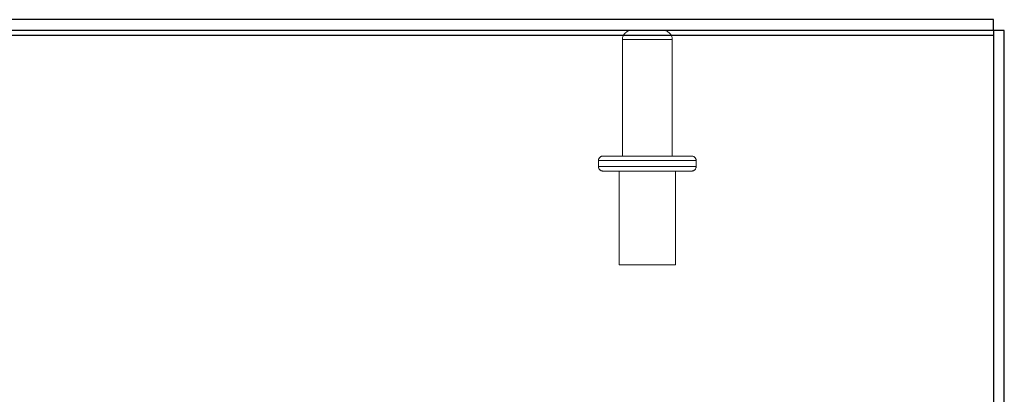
# Model space of a CAD drawing. Header units: inches. Extents: x 0.2 to 10.8, y 0.2 to 8.2.
# Tile 57 of 84: x 4.484 to 5.139, y 7.564 to 7.814. Entities that reach past the tile are written whole.
import ezdxf

# ---------------------------------------------------------------- set-up
doc = ezdxf.new("R2010")
doc.units = ezdxf.units.IN
doc.header["$MEASUREMENT"] = 0
doc.linetypes.add('HIDDEN', pattern=[0.075, 0.05, -0.025])

msp = doc.modelspace()

# ---------------------------------------------------------------- linework, layer by layer
at = {"color": 7, "linetype": 'Continuous', "lineweight": 25}
for p, q in [((5.132237, 7.814074), (3.150237, 7.814074)), ((5.132237, 7.806874), (5.132237, 7.814074)), ((3.146637, 7.803832), (5.132237, 7.803832)), ((5.132237, 7.806874), (3.150237, 7.806874)), ((5.139437, 7.806874), (5.132237, 7.806874)), ((5.132237, 7.806874), (5.132237, 7.803832)), ((5.132237, 7.803832), (5.132237, 7.04766)), ((5.139437, 7.047766), (5.139437, 7.806874))]:
    msp.add_line(p, q, dxfattribs=at)
at = {"color": 7, "linetype": 'HIDDEN', "lineweight": 18}
for p, q in [((4.885337, 7.800874), (4.885337, 7.723174)), ((4.918537, 7.800874), (4.885523, 7.800874)), ((4.918537, 7.800874), (4.885523, 7.800874)), ((4.918537, 7.723174), (4.918537, 7.800874)), ((4.872437, 7.723174), (4.931437, 7.723174)), ((4.934437, 7.720174), (4.869437, 7.720174)), ((4.934437, 7.720174), (4.869437, 7.720174)), ((4.869437, 7.720174), (4.869437, 7.716174)), ((4.934437, 7.716174), (4.934437, 7.720174)), ((4.934437, 7.716174), (4.869437, 7.716174)), ((4.934437, 7.716174), (4.869437, 7.716174)), ((4.872437, 7.713174), (4.931437, 7.713174)), ((4.883187, 7.713174), (4.883187, 7.650674)), ((4.920687, 7.650674), (4.920687, 7.713174)), ((4.883187, 7.650674), (4.920687, 7.650674))]:
    msp.add_line(p, q, dxfattribs=at)
for centre, radius, start, end in [((4.891337, 7.800874), 0.006, 90, 180), ((4.912537, 7.800874), 0.006, 0, 90), ((4.872437, 7.720174), 0.003, 90, 180), ((4.931437, 7.720174), 0.003, 0, 90), ((4.872437, 7.716174), 0.003, 180, 270), ((4.931437, 7.716174), 0.003, 270, 0)]:
    msp.add_arc(centre, radius, start, end, dxfattribs=at)

doc.saveas('drawing.dxf')
